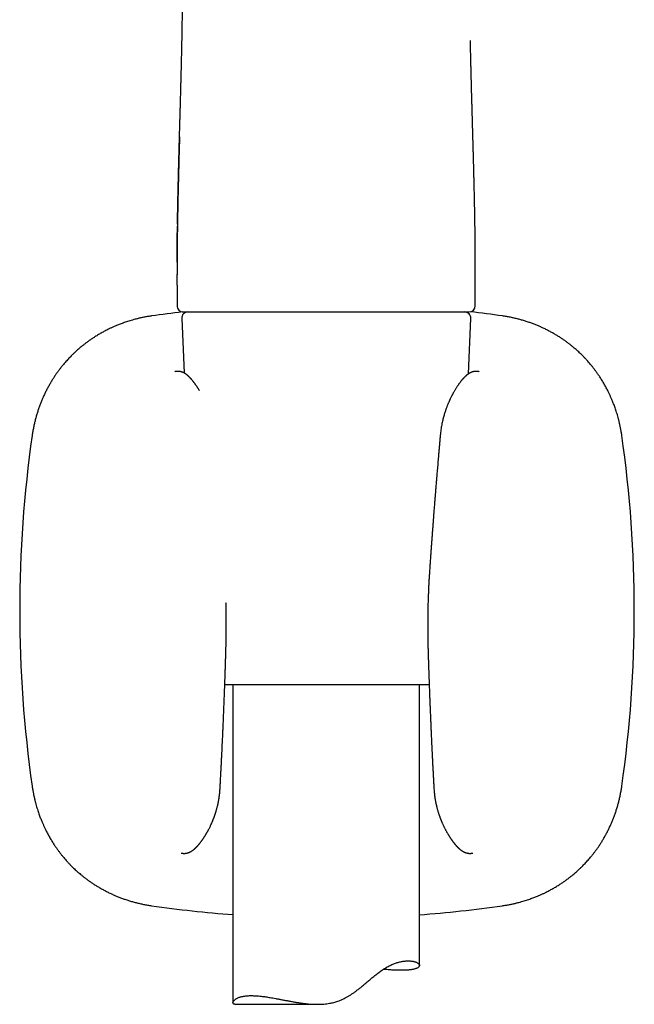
# Model space of a CAD drawing. Header units: millimetres. Extents: x 8 to 651, y 12 to 732.
# Tile 33 of 39: x 373 to 422, y 494 to 573. Entities that reach past the tile are written whole.
import ezdxf

# ---------------------------------------------------------------- set-up
doc = ezdxf.new("R2010")
doc.units = ezdxf.units.MM

msp = doc.modelspace()

# ---------------------------------------------------------------- linework, layer by layer
at = {"color": 7, "linetype": 'Continuous', "lineweight": 30}
for p, q in [((408.81, 571.516), (408.808, 571.614)), ((385.214, 552.802), (385.214, 552.781)), ((385.214, 552.781), (385.214, 552.802)), ((409.201, 550.281), (409.201, 551.97)), ((385.214, 551.939), (385.214, 550.281)), ((385.714, 549.781), (385.736, 549.781)), ((385.736, 549.781), (408.679, 549.781)), ((408.679, 549.781), (408.701, 549.781)), ((385.58, 549.26), (385.77, 544.877)), ((408.641, 544.798), (408.835, 549.26)), ((405.493, 519.781), (389.049, 519.781)), ((389.707, 519.781), (389.707, 494.226)), ((404.707, 497.222), (404.707, 519.781)), ((388.668, 511.434), (388.668, 511.434)), ((405.875, 511.434), (405.875, 511.434)), ((389.862, 494.099), (396.512, 494.099))]:
    msp.add_line(p, q, dxfattribs=at)
for centre, radius, start, end in [((397.271, 450.809), 99.657, 96.69949, 98.1399), ((385.714, 550.281), 0.5, 179.99943, 270), ((386.08, 549.281), 0.5, 90, 182.48126), ((408.335, 549.281), 0.5, 357.51874, 90), ((408.701, 550.281), 0.5, 270, 360), ((397.271, 450.809), 99.657, 81.8601, 83.34623), ((472.207, 525.745), 99.657, 171.8601, 188.1399), ((322.335, 525.745), 99.657, 351.8601, 8.1399), ((397.271, 600.681), 99.657, 261.8601, 265.64723), ((397.271, 600.681), 99.657, 274.2793, 278.1399)]:
    msp.add_arc(centre, radius, start, end, dxfattribs=at)
for points, knots in [([(385.241, 556.85), (385.241, 556.858), (385.242, 556.914), (385.243, 557.02), (385.245, 557.152), (385.247, 557.272), (385.249, 557.35), (385.25, 557.404), (385.25, 557.432), (385.251, 557.461), (385.251, 557.491), (385.252, 557.518), (385.253, 557.602), (385.256, 557.765), (385.261, 558.007), (385.266, 558.266), (385.271, 558.511), (385.276, 558.742), (385.28, 558.958), (385.285, 559.166), (385.29, 559.369), (385.294, 559.572), (385.298, 559.753), (385.302, 559.909), (385.305, 560.041), (385.308, 560.174), (385.312, 560.309), (385.315, 560.445), (385.318, 560.575), (385.322, 560.714), (385.325, 560.869), (385.33, 561.049), (385.335, 561.24), (385.339, 561.407), (385.343, 561.546), (385.346, 561.655), (385.349, 561.766), (385.352, 561.881), (385.355, 561.998), (385.358, 562.118), (385.361, 562.234), (385.365, 562.364), (385.368, 562.505), (385.373, 562.658), (385.377, 562.802), (385.38, 562.939), (385.384, 563.067), (385.387, 563.187), (385.39, 563.298), (385.393, 563.4), (385.395, 563.476), (385.397, 563.53), (385.398, 563.574), (385.399, 563.627), (385.401, 563.689), (385.403, 563.751), (385.407, 563.889), (385.416, 564.229), (385.426, 564.573), (385.434, 564.845), (385.436, 564.92), (385.438, 564.995), (385.44, 565.07), (385.442, 565.145), (385.444, 565.22), (385.449, 565.398), (385.457, 565.677), (385.468, 566.051), (385.478, 566.416), (385.488, 566.77), (385.497, 567.126), (385.507, 567.482), (385.514, 567.745), (385.519, 567.909), (385.52, 567.977), (385.522, 568.042), (385.524, 568.1), (385.525, 568.154), (385.526, 568.208), (385.528, 568.266), (385.53, 568.344), (385.533, 568.446), (385.536, 568.573), (385.54, 568.713), (385.543, 568.865), (385.548, 569.029), (385.552, 569.184), (385.555, 569.328), (385.558, 569.46), (385.562, 569.594), (385.565, 569.726), (385.568, 569.855), (385.571, 569.979), (385.574, 570.128), (385.578, 570.301), (385.583, 570.493), (385.587, 570.676), (385.59, 570.842), (385.594, 570.991), (385.596, 571.121), (385.598, 571.208), (385.599, 571.255), (385.599, 571.269), (385.6, 571.283), (385.6, 571.297), (385.6, 571.311), (385.601, 571.339), (385.602, 571.387), (385.603, 571.459), (385.605, 571.543), (385.607, 571.64), (385.609, 571.749), (385.611, 571.869), (385.614, 572.001), (385.617, 572.145), (385.619, 572.286), (385.621, 572.424), (385.624, 572.555), (385.625, 572.659), (385.627, 572.733), (385.627, 572.776), (385.628, 572.819), (385.629, 572.863), (385.629, 572.908), (385.63, 572.953), (385.631, 572.995), (385.632, 573.099), (385.635, 573.261), (385.638, 573.473), (385.64, 573.67), (385.643, 573.851), (385.645, 574.023), (385.647, 574.186), (385.648, 574.325), (385.649, 574.44), (385.65, 574.532), (385.651, 574.621), (385.652, 574.711), (385.653, 574.809), (385.653, 574.911), (385.654, 575.017), (385.655, 575.126), (385.656, 575.242), (385.657, 575.365), (385.657, 575.489), (385.658, 575.599), (385.658, 575.666), (385.658, 575.693)], [0, 0, 0, 0, 0.001349, 0.008665, 0.016634, 0.021867, 0.027348, 0.028824, 0.030318, 0.031828, 0.033355, 0.0349, 0.03608, 0.046498, 0.060339, 0.073893, 0.087161, 0.098766, 0.110145, 0.121029, 0.131448, 0.142142, 0.15311, 0.159946, 0.166885, 0.173927, 0.181072, 0.188321, 0.195507, 0.201604, 0.210527, 0.220075, 0.23025, 0.241051, 0.246687, 0.252479, 0.258429, 0.264536, 0.270799, 0.27722, 0.283683, 0.289433, 0.298089, 0.306282, 0.314011, 0.321276, 0.328197, 0.334635, 0.340593, 0.346068, 0.351061, 0.352771, 0.354803, 0.358117, 0.361432, 0.36475, 0.368069, 0.383744, 0.419527, 0.423558, 0.427591, 0.431627, 0.435665, 0.439706, 0.44375, 0.447797, 0.468514, 0.488692, 0.508329, 0.527424, 0.545974, 0.56575, 0.584865, 0.588542, 0.592194, 0.59582, 0.598951, 0.601607, 0.60449, 0.607599, 0.610934, 0.617113, 0.623943, 0.631425, 0.639559, 0.648343, 0.657778, 0.664498, 0.671513, 0.678823, 0.685977, 0.692781, 0.699403, 0.705841, 0.716667, 0.726932, 0.736636, 0.745781, 0.753365, 0.760516, 0.766452, 0.767204, 0.767951, 0.768691, 0.769427, 0.770156, 0.77088, 0.774013, 0.777809, 0.782269, 0.787392, 0.793178, 0.799506, 0.806473, 0.814078, 0.822323, 0.828895, 0.835823, 0.843108, 0.845322, 0.847567, 0.849843, 0.85215, 0.854488, 0.856857, 0.859257, 0.861206, 0.873233, 0.884699, 0.894636, 0.90411, 0.913121, 0.921669, 0.929755, 0.934799, 0.939645, 0.944169, 0.948723, 0.953817, 0.959453, 0.964703, 0.97035, 0.976394, 0.982836, 0.989554, 0.995777, 1, 1, 1, 1]), ([(409.175, 556.824), (409.175, 556.828), (409.174, 556.888), (409.172, 557.01), (409.17, 557.143), (409.168, 557.233), (409.167, 557.277), (409.167, 557.32), (409.166, 557.365), (409.165, 557.41), (409.164, 557.456), (409.163, 557.5), (409.162, 557.602), (409.158, 557.78), (409.154, 558.034), (409.148, 558.3), (409.143, 558.534), (409.139, 558.738), (409.135, 558.914), (409.132, 559.086), (409.128, 559.257), (409.124, 559.43), (409.12, 559.606), (409.115, 559.834), (409.108, 560.115), (409.1, 560.451), (409.091, 560.796), (409.082, 561.151), (409.074, 561.466), (409.067, 561.741), (409.062, 561.91), (409.059, 562.018), (409.058, 562.065), (409.057, 562.111), (409.056, 562.157), (409.055, 562.201), (409.054, 562.238), (409.053, 562.271), (409.051, 562.341), (409.048, 562.453), (409.043, 562.61), (409.038, 562.794), (409.033, 563.008), (409.026, 563.254), (409.019, 563.512), (409.011, 563.783), (409.003, 564.064), (408.995, 564.356), (408.987, 564.658), (408.978, 564.973), (408.971, 565.193), (408.968, 565.315), (408.967, 565.334), (408.967, 565.354), (408.966, 565.374), (408.966, 565.394), (408.965, 565.414), (408.964, 565.465), (408.961, 565.579), (408.956, 565.75), (408.95, 565.951), (408.945, 566.145), (408.939, 566.338), (408.934, 566.528), (408.929, 566.72), (408.918, 567.1), (408.907, 567.527), (408.896, 567.906), (408.893, 568.044), (408.892, 568.075), (408.891, 568.094), (408.891, 568.105), (408.891, 568.118), (408.89, 568.141), (408.889, 568.177), (408.888, 568.228), (408.886, 568.289), (408.884, 568.36), (408.882, 568.442), (408.88, 568.535), (408.877, 568.637), (408.874, 568.75), (408.871, 568.874), (408.868, 569.008), (408.864, 569.152), (408.86, 569.307), (408.856, 569.472), (408.853, 569.596), (408.851, 569.674), (408.851, 569.703), (408.85, 569.732), (408.849, 569.761), (408.848, 569.789), (408.848, 569.818), (408.846, 569.887), (408.844, 569.992), (408.84, 570.129), (408.837, 570.289), (408.833, 570.474), (408.828, 570.674), (408.824, 570.856), (408.821, 571.021), (408.817, 571.176), (408.815, 571.276), (408.814, 571.324), (408.814, 571.324), (408.814, 571.324), (408.814, 571.325), (408.814, 571.325), (408.814, 571.326), (408.814, 571.327), (408.814, 571.329), (408.814, 571.334), (408.814, 571.343), (408.813, 571.36), (408.813, 571.385), (408.812, 571.42), (408.811, 571.464), (408.811, 571.499), (408.81, 571.517)], [0, 0, 0, 0, 0.00064, 0.012057, 0.024363, 0.02719, 0.03006, 0.032972, 0.035928, 0.038927, 0.041968, 0.045053, 0.047865, 0.062178, 0.08078, 0.098508, 0.115367, 0.127682, 0.139489, 0.150789, 0.162184, 0.173831, 0.185688, 0.197757, 0.219786, 0.242491, 0.265873, 0.289935, 0.314678, 0.330259, 0.3461, 0.349242, 0.352394, 0.355556, 0.358728, 0.361911, 0.364413, 0.366483, 0.368574, 0.37881, 0.389512, 0.40068, 0.41666, 0.433505, 0.451218, 0.469796, 0.489242, 0.509183, 0.529961, 0.551574, 0.574024, 0.575371, 0.576724, 0.578084, 0.57945, 0.580823, 0.582203, 0.583589, 0.591334, 0.605664, 0.619001, 0.63285, 0.645648, 0.658854, 0.672171, 0.685233, 0.737389, 0.760292, 0.76329, 0.765927, 0.766513, 0.767265, 0.768182, 0.769265, 0.772036, 0.775517, 0.779709, 0.784613, 0.790227, 0.796552, 0.803588, 0.811335, 0.819793, 0.828961, 0.838841, 0.849432, 0.860734, 0.872747, 0.874738, 0.876719, 0.878689, 0.880647, 0.882595, 0.884531, 0.886457, 0.89685, 0.905847, 0.914579, 0.92951, 0.943593, 0.95545, 0.966632, 0.977137, 0.986967, 0.986971, 0.986975, 0.986981, 0.986993, 0.987014, 0.987051, 0.987121, 0.987252, 0.98751, 0.988042, 0.989223, 0.990925, 0.99301, 0.996385, 1, 1, 1, 1]), ([(385.406, 563.859), (385.402, 563.702), (385.39, 563.305), (385.373, 562.667), (385.354, 561.945), (385.335, 561.22), (385.317, 560.495), (385.3, 559.782), (385.284, 559.081), (385.269, 558.393), (385.255, 557.704), (385.243, 557.013), (385.233, 556.321), (385.224, 555.627), (385.219, 554.932), (385.216, 554.323), (385.215, 553.945), (385.215, 553.799)], [0, 0, 0, 0, 0.047646, 0.120264, 0.192834, 0.265358, 0.337841, 0.410287, 0.47857, 0.54684, 0.615112, 0.683401, 0.751725, 0.820098, 0.888529, 0.957029, 1, 1, 1, 1]), ([(385.241, 556.85), (385.241, 556.849), (385.24, 556.834), (385.24, 556.799), (385.239, 556.743), (385.238, 556.676), (385.237, 556.599), (385.235, 556.511), (385.234, 556.412), (385.233, 556.302), (385.231, 556.181), (385.229, 556.05), (385.228, 555.907), (385.226, 555.754), (385.225, 555.589), (385.223, 555.415), (385.221, 555.231), (385.22, 555.037), (385.219, 554.833), (385.218, 554.616), (385.217, 554.388), (385.216, 554.147), (385.215, 553.895), (385.215, 553.632), (385.215, 553.358), (385.215, 553.073), (385.215, 552.88), (385.215, 552.781)], [0, 0, 0, 0, 0.000447, 0.011623, 0.025444, 0.041909, 0.061019, 0.082774, 0.107175, 0.134222, 0.163917, 0.196379, 0.23151, 0.269312, 0.309785, 0.352932, 0.397911, 0.445471, 0.495611, 0.548332, 0.60479, 0.663934, 0.725768, 0.790293, 0.857508, 0.927412, 1, 1, 1, 1]), ([(409.2, 552.781), (409.2, 552.883), (409.2, 553.082), (409.2, 553.374), (409.2, 553.655), (409.199, 553.924), (409.199, 554.181), (409.198, 554.426), (409.197, 554.66), (409.196, 554.885), (409.194, 555.101), (409.193, 555.308), (409.191, 555.501), (409.189, 555.682), (409.188, 555.85), (409.186, 556.006), (409.184, 556.15), (409.182, 556.282), (409.181, 556.4), (409.179, 556.505), (409.178, 556.596), (409.177, 556.674), (409.176, 556.735), (409.175, 556.78), (409.175, 556.808), (409.175, 556.821), (409.175, 556.824)], [0, 0, 0, 0, 0.075148, 0.147392, 0.216728, 0.283153, 0.346668, 0.407275, 0.464976, 0.51977, 0.574056, 0.625152, 0.67306, 0.71778, 0.759314, 0.797664, 0.833713, 0.866413, 0.895764, 0.921767, 0.944424, 0.963736, 0.979702, 0.989717, 0.997749, 1, 1, 1, 1]), ([(385.215, 553.799), (385.215, 553.822), (385.215, 553.867), (385.215, 553.935), (385.215, 554.002), (385.215, 554.066), (385.215, 554.126), (385.215, 554.18), (385.216, 554.23), (385.216, 554.278), (385.216, 554.325), (385.216, 554.374), (385.216, 554.427), (385.217, 554.484), (385.217, 554.587), (385.218, 554.737), (385.219, 554.929), (385.22, 555.119), (385.222, 555.307), (385.224, 555.525), (385.225, 555.696), (385.227, 555.815), (385.227, 555.859), (385.228, 555.904), (385.228, 555.943), (385.23, 556.07), (385.231, 556.195), (385.233, 556.325), (385.233, 556.365), (385.234, 556.406), (385.235, 556.446), (385.235, 556.487), (385.236, 556.549), (385.237, 556.613), (385.238, 556.663), (385.238, 556.679)], [0, 0, 0, 0, 0.023364, 0.0474612, 0.0706765, 0.0930104, 0.114463, 0.1325115, 0.1498857, 0.1665859, 0.1826123, 0.1982745, 0.2178172, 0.2377482, 0.2580671, 0.3244514, 0.3946622, 0.4572317, 0.522549, 0.5906106, 0.6846488, 0.69986, 0.7151889, 0.7306356, 0.7461999, 0.7558574, 0.8629908, 0.8770002, 0.891005, 0.9050052, 0.9190007, 0.9329917, 0.9477624, 0.9835792, 1, 1, 1, 1]), ([(385.214, 551.939), (385.214, 552.054), (385.214, 552.335), (385.214, 552.615), (385.214, 552.781)], [0, 0, 0, 0, 0.4087934, 1, 1, 1, 1]), ([(409.201, 551.97), (409.201, 552.04), (409.201, 552.31), (409.201, 552.58), (409.201, 552.781)], [0, 0, 0, 0, 0.256206, 1, 1, 1, 1]), ([(383.161, 549.463), (383.065, 549.448), (382.876, 549.42), (382.601, 549.37), (382.338, 549.316), (382.087, 549.259), (381.848, 549.198), (381.625, 549.138), (381.418, 549.077), (381.225, 549.016), (381.043, 548.956), (380.872, 548.896), (380.71, 548.836), (380.559, 548.778), (380.418, 548.722), (380.287, 548.667), (380.165, 548.615), (380.016, 548.55), (379.838, 548.468), (379.598, 548.351), (379.33, 548.213), (379.035, 548.049), (378.746, 547.877), (378.485, 547.711), (378.252, 547.555), (378.049, 547.411), (377.857, 547.268), (377.676, 547.129), (377.508, 546.993), (377.351, 546.861), (377.226, 546.752), (377.128, 546.665), (377.053, 546.596), (376.971, 546.52), (376.885, 546.438), (376.789, 546.345), (376.684, 546.24), (376.57, 546.123), (376.451, 545.997), (376.327, 545.861), (376.199, 545.716), (376.066, 545.56), (375.93, 545.393), (375.791, 545.215), (375.648, 545.024), (375.502, 544.821), (375.355, 544.605), (375.207, 544.378), (375.06, 544.139), (374.916, 543.888), (374.773, 543.627), (374.633, 543.353), (374.503, 543.081), (374.384, 542.813), (374.274, 542.549), (374.168, 542.276), (374.067, 541.994), (373.971, 541.702), (373.883, 541.406), (373.802, 541.108), (373.729, 540.806), (373.662, 540.497), (373.603, 540.179), (373.57, 539.964), (373.554, 539.856)], [0, 0, 0, 0, 0.019942, 0.039117, 0.057528, 0.075173, 0.092055, 0.108172, 0.122668, 0.136486, 0.149624, 0.162083, 0.173863, 0.184964, 0.195385, 0.205127, 0.214189, 0.222575, 0.238521, 0.254465, 0.277523, 0.30058, 0.323638, 0.34665, 0.364246, 0.381269, 0.397717, 0.413592, 0.428146, 0.442181, 0.455696, 0.462154, 0.469185, 0.476794, 0.484983, 0.493752, 0.504226, 0.515412, 0.527306, 0.539907, 0.553214, 0.567226, 0.581943, 0.597363, 0.613786, 0.630937, 0.648815, 0.667421, 0.686754, 0.706449, 0.726845, 0.747941, 0.769738, 0.788782, 0.80833, 0.828381, 0.848937, 0.869996, 0.891559, 0.912352, 0.933592, 0.95528, 0.977416, 1, 1, 1, 1]), ([(420.989, 539.856), (420.974, 539.952), (420.946, 540.14), (420.896, 540.415), (420.842, 540.678), (420.785, 540.929), (420.725, 541.168), (420.664, 541.39), (420.603, 541.598), (420.542, 541.79), (420.482, 541.972), (420.422, 542.144), (420.362, 542.305), (420.304, 542.457), (420.248, 542.598), (420.193, 542.729), (420.141, 542.851), (420.075, 542.999), (419.993, 543.178), (419.877, 543.418), (419.738, 543.686), (419.575, 543.981), (419.403, 544.27), (419.237, 544.532), (419.08, 544.764), (418.936, 544.967), (418.793, 545.16), (418.654, 545.341), (418.518, 545.509), (418.386, 545.666), (418.277, 545.791), (418.19, 545.889), (418.121, 545.965), (418.045, 546.046), (417.963, 546.133), (417.87, 546.228), (417.765, 546.333), (417.648, 546.447), (417.522, 546.566), (417.386, 546.69), (417.241, 546.818), (417.085, 546.951), (416.919, 547.086), (416.741, 547.226), (416.55, 547.369), (416.347, 547.515), (416.132, 547.662), (415.904, 547.81), (415.665, 547.956), (415.415, 548.101), (415.154, 548.243), (414.88, 548.383), (414.608, 548.513), (414.34, 548.633), (414.076, 548.742), (413.804, 548.848), (413.521, 548.949), (413.229, 549.045), (412.934, 549.134), (412.635, 549.214), (412.333, 549.288), (412.024, 549.354), (411.706, 549.414), (411.49, 549.446), (411.382, 549.463)], [0, 0, 0, 0, 0.019923, 0.039085, 0.057485, 0.075124, 0.092002, 0.108118, 0.122614, 0.136433, 0.149574, 0.162036, 0.17382, 0.184925, 0.19535, 0.205095, 0.214161, 0.22255, 0.238502, 0.254454, 0.277522, 0.300589, 0.323657, 0.346679, 0.364283, 0.381315, 0.397772, 0.413656, 0.428218, 0.442261, 0.455784, 0.46224, 0.469267, 0.476873, 0.485059, 0.493826, 0.504296, 0.515478, 0.527368, 0.539965, 0.553266, 0.567273, 0.581982, 0.597395, 0.613809, 0.63095, 0.648818, 0.667413, 0.686734, 0.706417, 0.726801, 0.747886, 0.769673, 0.788708, 0.80825, 0.828297, 0.84885, 0.869909, 0.891476, 0.912275, 0.933526, 0.95523, 0.977388, 1, 1, 1, 1]), ([(387.004, 543.463), (386.998, 543.473), (386.979, 543.504), (386.947, 543.557), (386.907, 543.623), (386.865, 543.689), (386.827, 543.748), (386.789, 543.807), (386.749, 543.866), (386.709, 543.925), (386.671, 543.979), (386.636, 544.027), (386.603, 544.072), (386.571, 544.115), (386.539, 544.156), (386.507, 544.198), (386.47, 544.245), (386.429, 544.295), (386.395, 544.335), (386.371, 544.362), (386.358, 544.377), (386.345, 544.392), (386.331, 544.408), (386.316, 544.425), (386.3, 544.443), (386.283, 544.461), (386.266, 544.479), (386.252, 544.494), (386.239, 544.507), (386.227, 544.519), (386.214, 544.532), (386.197, 544.549), (386.178, 544.568), (386.159, 544.586), (386.142, 544.602), (386.129, 544.615), (386.115, 544.627), (386.1, 544.641), (386.083, 544.656), (386.066, 544.671), (386.051, 544.684), (386.035, 544.697), (386.017, 544.711), (385.995, 544.729), (385.969, 544.749), (385.941, 544.77), (385.91, 544.791), (385.882, 544.811), (385.856, 544.827), (385.837, 544.839), (385.823, 544.847), (385.811, 544.854), (385.8, 544.861), (385.786, 544.868), (385.769, 544.877), (385.748, 544.888), (385.726, 544.899), (385.706, 544.908), (385.69, 544.915), (385.676, 544.921), (385.661, 544.927), (385.645, 544.934), (385.627, 544.94), (385.601, 544.949), (385.569, 544.96), (385.532, 544.97), (385.501, 544.978), (385.474, 544.983), (385.454, 544.987), (385.434, 544.991), (385.414, 544.994), (385.39, 544.997), (385.364, 544.999), (385.339, 545.001), (385.318, 545.002), (385.302, 545.003), (385.288, 545.003), (385.273, 545.003), (385.256, 545.003), (385.237, 545.003), (385.216, 545.002), (385.197, 545.001), (385.181, 544.999), (385.166, 544.998), (385.152, 544.996), (385.14, 544.995), (385.125, 544.993), (385.111, 544.991), (385.093, 544.988), (385.074, 544.985), (385.053, 544.981), (385.039, 544.978), (385.032, 544.977)], [0, 0, 0, 0, 0.0104647, 0.032367, 0.0567498, 0.0818425, 0.1055273, 0.1235411, 0.1485566, 0.1746943, 0.1940577, 0.2143235, 0.2344057, 0.2517675, 0.2695231, 0.2888866, 0.307504, 0.3340921, 0.3590121, 0.3666955, 0.3742015, 0.3815302, 0.3891282, 0.3984815, 0.4072578, 0.4172155, 0.4273496, 0.4356886, 0.4421834, 0.448352, 0.4557645, 0.4643882, 0.477266, 0.4878932, 0.4969997, 0.5051721, 0.5113215, 0.5193998, 0.5293998, 0.5395196, 0.547701, 0.5540749, 0.5643571, 0.5760595, 0.5889666, 0.6044946, 0.6196629, 0.6336944, 0.6456842, 0.6556097, 0.6608967, 0.6660922, 0.6711967, 0.676625, 0.6838086, 0.6928641, 0.7029656, 0.7112819, 0.7175814, 0.722453, 0.7279284, 0.73418, 0.7411758, 0.748538, 0.7625051, 0.7754643, 0.7878632, 0.7954488, 0.8025337, 0.8090854, 0.815618, 0.8236582, 0.8333085, 0.8431869, 0.8503726, 0.8557347, 0.8604133, 0.866267, 0.873329, 0.8805768, 0.8911544, 0.8994932, 0.9067077, 0.9156, 0.9207299, 0.9263177, 0.9328944, 0.9416846, 0.9527689, 0.9661703, 0.9819078, 1, 1, 1, 1]), ([(409.511, 544.977), (409.503, 544.978), (409.489, 544.981), (409.468, 544.985), (409.449, 544.988), (409.432, 544.991), (409.417, 544.993), (409.404, 544.995), (409.391, 544.996), (409.381, 544.997), (409.371, 544.998), (409.363, 544.999), (409.353, 545), (409.341, 545.001), (409.324, 545.002), (409.305, 545.003), (409.287, 545.003), (409.271, 545.003), (409.256, 545.003), (409.243, 545.003), (409.228, 545.003), (409.21, 545.002), (409.188, 545), (409.163, 544.998), (409.138, 544.995), (409.114, 544.992), (409.093, 544.988), (409.07, 544.984), (409.043, 544.978), (409.011, 544.97), (408.975, 544.96), (408.939, 544.949), (408.905, 544.937), (408.879, 544.926), (408.861, 544.919), (408.846, 544.912), (408.829, 544.904), (408.807, 544.894), (408.785, 544.883), (408.766, 544.873), (408.747, 544.863), (408.729, 544.853), (408.708, 544.84), (408.686, 544.827), (408.661, 544.811), (408.632, 544.791), (408.602, 544.77), (408.574, 544.75), (408.55, 544.731), (408.53, 544.716), (408.513, 544.701), (408.496, 544.688), (408.48, 544.674), (408.462, 544.658), (408.443, 544.642), (408.427, 544.627), (408.413, 544.614), (408.399, 544.602), (408.386, 544.589), (408.37, 544.574), (408.352, 544.556), (408.331, 544.535), (408.31, 544.514), (408.285, 544.488), (408.259, 544.46), (408.231, 544.431), (408.208, 544.404), (408.188, 544.382), (408.169, 544.361), (408.143, 544.331), (408.11, 544.29), (408.067, 544.238), (408.023, 544.182), (407.978, 544.124), (407.932, 544.063), (407.886, 543.999), (407.831, 543.921), (407.777, 543.842), (407.718, 543.753), (407.662, 543.665), (407.603, 543.571), (407.546, 543.476), (407.49, 543.38), (407.44, 543.291), (407.398, 543.215), (407.367, 543.158), (407.34, 543.106), (407.313, 543.055), (407.278, 542.985), (407.234, 542.897), (407.191, 542.81), (407.159, 542.742), (407.137, 542.693), (407.113, 542.641), (407.088, 542.584), (407.059, 542.518), (407.027, 542.444), (406.993, 542.362), (406.957, 542.272), (406.918, 542.173), (406.877, 542.065), (406.835, 541.949), (406.793, 541.825), (406.75, 541.695), (406.707, 541.554), (406.664, 541.405), (406.622, 541.245), (406.58, 541.076), (406.54, 540.896), (406.502, 540.707), (406.467, 540.509), (406.435, 540.3), (406.406, 540.083), (406.392, 539.934), (406.385, 539.859)], [0, 0, 0, 0, 0.009226, 0.017251, 0.024085, 0.029737, 0.034063, 0.037335, 0.040093, 0.042636, 0.044964, 0.047078, 0.048979, 0.052169, 0.056092, 0.060899, 0.064418, 0.067894, 0.07081, 0.073168, 0.075598, 0.078874, 0.082997, 0.087566, 0.092482, 0.096406, 0.100006, 0.103935, 0.108177, 0.114322, 0.120718, 0.127639, 0.134263, 0.13993, 0.14256, 0.145206, 0.148839, 0.153502, 0.158625, 0.162852, 0.166124, 0.170785, 0.175565, 0.180631, 0.186749, 0.193916, 0.201666, 0.209602, 0.215335, 0.220618, 0.225374, 0.229682, 0.233892, 0.239232, 0.244778, 0.249213, 0.253067, 0.256647, 0.26057, 0.264988, 0.270224, 0.276147, 0.282824, 0.288711, 0.297339, 0.305952, 0.312642, 0.317963, 0.323387, 0.328986, 0.340598, 0.352989, 0.366457, 0.379744, 0.392282, 0.406895, 0.420854, 0.440572, 0.455196, 0.472876, 0.491252, 0.507444, 0.524244, 0.542434, 0.553186, 0.562623, 0.570658, 0.578805, 0.587346, 0.604348, 0.620606, 0.628176, 0.635573, 0.642975, 0.65149, 0.661303, 0.672405, 0.684044, 0.696812, 0.710701, 0.725701, 0.741803, 0.75806, 0.77529, 0.79348, 0.812626, 0.832728, 0.853783, 0.875792, 0.898751, 0.922658, 0.947508, 0.973293, 1, 1, 1, 1]), ([(406.382, 539.859), (406.372, 539.747), (406.353, 539.528), (406.325, 539.204), (406.297, 538.891), (406.271, 538.589), (406.246, 538.298), (406.222, 538.018), (406.198, 537.74), (406.175, 537.465), (406.152, 537.194), (406.13, 536.936), (406.109, 536.691), (406.09, 536.46), (406.072, 536.241), (406.055, 536.036), (406.039, 535.843), (406.025, 535.664), (406.012, 535.508), (406.001, 535.375), (405.992, 535.261), (405.983, 535.149), (405.973, 535.033), (405.963, 534.903), (405.951, 534.757), (405.938, 534.594), (405.924, 534.42), (405.91, 534.235), (405.894, 534.039), (405.878, 533.832), (405.86, 533.607), (405.841, 533.362), (405.821, 533.097), (405.8, 532.818), (405.777, 532.527), (405.754, 532.222), (405.731, 531.904), (405.706, 531.572), (405.681, 531.228), (405.655, 530.87), (405.629, 530.501), (405.602, 530.122), (405.574, 529.732), (405.546, 529.329), (405.528, 529.056), (405.518, 528.918)], [0, 0, 0, 0, 0.0306116, 0.0602314, 0.0888595, 0.1164961, 0.1431414, 0.1687955, 0.1934585, 0.2194431, 0.2442286, 0.267815, 0.2902022, 0.3113904, 0.3313795, 0.3501694, 0.3677602, 0.3841518, 0.3993441, 0.4104395, 0.4207946, 0.4306641, 0.4411499, 0.4523789, 0.4662986, 0.4812134, 0.4971233, 0.5140284, 0.5319287, 0.5508243, 0.5707154, 0.5937454, 0.61798, 0.6434194, 0.6700638, 0.6979132, 0.7269679, 0.7572278, 0.7886932, 0.8213642, 0.8552408, 0.889686, 0.9252943, 0.9620657, 1, 1, 1, 1]), ([(405.518, 528.918), (405.512, 528.82), (405.499, 528.619), (405.48, 528.313), (405.462, 527.994), (405.445, 527.664), (405.43, 527.323), (405.416, 526.973), (405.403, 526.613), (405.392, 526.241), (405.383, 525.855), (405.377, 525.454), (405.372, 525.038), (405.37, 524.61), (405.372, 524.17), (405.376, 523.718), (405.384, 523.254), (405.392, 522.94), (405.396, 522.781)], [0, 0, 0, 0, 0.048043, 0.098044, 0.150005, 0.203926, 0.259807, 0.3166, 0.375286, 0.435866, 0.498343, 0.564052, 0.631741, 0.701412, 0.77307, 0.846717, 0.922359, 1, 1, 1, 1]), ([(389.146, 522.781), (389.15, 522.94), (389.159, 523.253), (389.166, 523.716), (389.171, 524.167), (389.172, 524.607), (389.17, 525.031), (389.166, 525.441), (389.159, 525.837), (389.152, 526.15), (389.147, 526.332), (389.145, 526.385)], [0, 0, 0, 0, 0.131995, 0.260599, 0.38582, 0.507665, 0.626142, 0.739228, 0.849076, 0.955688, 1, 1, 1, 1]), ([(388.669, 511.434), (388.676, 511.556), (388.689, 511.796), (388.708, 512.149), (388.726, 512.492), (388.743, 512.824), (388.76, 513.144), (388.775, 513.453), (388.79, 513.751), (388.805, 514.042), (388.819, 514.326), (388.832, 514.602), (388.845, 514.867), (388.857, 515.118), (388.868, 515.358), (388.878, 515.575), (388.887, 515.771), (388.895, 515.947), (388.902, 516.114), (388.909, 516.272), (388.916, 516.422), (388.922, 516.566), (388.932, 516.793), (388.946, 517.107), (388.963, 517.522), (388.981, 517.955), (388.999, 518.408), (389.013, 518.787), (389.025, 519.088), (389.033, 519.312), (389.042, 519.543), (389.05, 519.783), (389.059, 520.034), (389.068, 520.297), (389.078, 520.571), (389.087, 520.857), (389.097, 521.154), (389.107, 521.461), (389.117, 521.777), (389.127, 522.102), (389.137, 522.438), (389.143, 522.666), (389.146, 522.781)], [0, 0, 0, 0, 0.032203, 0.063419, 0.093647, 0.12289, 0.151146, 0.178415, 0.204699, 0.229996, 0.255441, 0.279803, 0.303083, 0.325281, 0.346397, 0.36643, 0.382741, 0.398256, 0.412977, 0.426902, 0.440032, 0.452539, 0.465071, 0.49998, 0.535543, 0.574683, 0.614587, 0.655254, 0.674691, 0.694297, 0.71444, 0.735585, 0.757734, 0.780887, 0.805044, 0.830205, 0.85637, 0.88354, 0.911202, 0.939832, 0.969432, 1, 1, 1, 1]), ([(405.396, 522.781), (405.399, 522.657), (405.406, 522.411), (405.417, 522.05), (405.428, 521.701), (405.438, 521.365), (405.449, 521.042), (405.459, 520.737), (405.469, 520.45), (405.478, 520.181), (405.487, 519.923), (405.496, 519.677), (405.506, 519.405), (405.517, 519.106), (405.529, 518.778), (405.542, 518.455), (405.554, 518.135), (405.567, 517.82), (405.581, 517.49), (405.595, 517.144), (405.608, 516.855), (405.617, 516.642), (405.623, 516.502), (405.629, 516.359), (405.636, 516.198), (405.644, 516.018), (405.653, 515.816), (405.663, 515.602), (405.674, 515.376), (405.685, 515.137), (405.697, 514.887), (405.709, 514.624), (405.722, 514.348), (405.737, 514.061), (405.751, 513.761), (405.767, 513.449), (405.783, 513.131), (405.8, 512.808), (405.817, 512.48), (405.835, 512.141), (405.854, 511.791), (405.867, 511.554), (405.873, 511.434)], [0, 0, 0, 0, 0.0329687, 0.0648075, 0.0955165, 0.1250957, 0.1535452, 0.1808651, 0.2055892, 0.2293093, 0.2520254, 0.2737376, 0.2944459, 0.3238086, 0.3526901, 0.3811956, 0.4093252, 0.4370788, 0.4644567, 0.496744, 0.5284927, 0.5408181, 0.5530604, 0.5655045, 0.5786986, 0.5954015, 0.6131867, 0.6320539, 0.6520033, 0.6730349, 0.6951485, 0.7183443, 0.7426222, 0.7679822, 0.7944245, 0.821949, 0.8505558, 0.8785195, 0.9074455, 0.9373342, 0.9681856, 1, 1, 1, 1]), ([(373.554, 511.635), (373.568, 511.539), (373.596, 511.35), (373.646, 511.075), (373.7, 510.812), (373.758, 510.561), (373.818, 510.322), (373.879, 510.099), (373.94, 509.892), (374, 509.699), (374.06, 509.517), (374.121, 509.346), (374.18, 509.184), (374.238, 509.033), (374.294, 508.892), (374.349, 508.76), (374.401, 508.639), (374.467, 508.49), (374.548, 508.312), (374.665, 508.072), (374.804, 507.804), (374.967, 507.509), (375.139, 507.22), (375.305, 506.959), (375.462, 506.726), (375.605, 506.523), (375.748, 506.331), (375.888, 506.15), (376.024, 505.982), (376.155, 505.825), (376.264, 505.7), (376.352, 505.602), (376.421, 505.527), (376.496, 505.445), (376.579, 505.359), (376.672, 505.263), (376.776, 505.158), (376.893, 505.044), (377.019, 504.925), (377.155, 504.801), (377.301, 504.673), (377.457, 504.54), (377.623, 504.404), (377.801, 504.265), (377.992, 504.122), (378.195, 503.976), (378.411, 503.829), (378.639, 503.681), (378.878, 503.534), (379.128, 503.39), (379.389, 503.247), (379.663, 503.107), (379.935, 502.977), (380.204, 502.858), (380.467, 502.748), (380.74, 502.642), (381.022, 502.541), (381.314, 502.445), (381.61, 502.357), (381.909, 502.276), (382.21, 502.203), (382.519, 502.136), (382.837, 502.077), (383.052, 502.044), (383.161, 502.028)], [0, 0, 0, 0, 0.019942, 0.039117, 0.057528, 0.075173, 0.092055, 0.108172, 0.122668, 0.136486, 0.149624, 0.162083, 0.173863, 0.184964, 0.195385, 0.205127, 0.214189, 0.222575, 0.238521, 0.254465, 0.277523, 0.30058, 0.323638, 0.34665, 0.364246, 0.381269, 0.397717, 0.413592, 0.428146, 0.442181, 0.455696, 0.462154, 0.469185, 0.476794, 0.484983, 0.493752, 0.504226, 0.515412, 0.527306, 0.539907, 0.553214, 0.567226, 0.581943, 0.597363, 0.613786, 0.630937, 0.648815, 0.667421, 0.686754, 0.706449, 0.726845, 0.747941, 0.769738, 0.788782, 0.80833, 0.828381, 0.848937, 0.869996, 0.891559, 0.912352, 0.933592, 0.95528, 0.977416, 1, 1, 1, 1]), ([(411.382, 502.028), (411.478, 502.042), (411.666, 502.07), (411.941, 502.12), (412.204, 502.174), (412.455, 502.232), (412.694, 502.292), (412.916, 502.353), (413.124, 502.414), (413.316, 502.474), (413.498, 502.535), (413.67, 502.595), (413.831, 502.654), (413.983, 502.712), (414.124, 502.769), (414.255, 502.823), (414.377, 502.875), (414.525, 502.941), (414.704, 503.023), (414.944, 503.14), (415.213, 503.278), (415.507, 503.442), (415.796, 503.613), (416.058, 503.78), (416.29, 503.936), (416.493, 504.08), (416.686, 504.223), (416.867, 504.362), (417.035, 504.498), (417.192, 504.63), (417.317, 504.739), (417.415, 504.826), (417.491, 504.896), (417.572, 504.971), (417.659, 505.053), (417.754, 505.146), (417.859, 505.251), (417.973, 505.368), (418.092, 505.494), (418.216, 505.63), (418.344, 505.775), (418.477, 505.931), (418.612, 506.097), (418.752, 506.276), (418.895, 506.466), (419.041, 506.669), (419.188, 506.885), (419.336, 507.112), (419.482, 507.351), (419.627, 507.601), (419.769, 507.862), (419.909, 508.137), (420.039, 508.408), (420.159, 508.677), (420.268, 508.94), (420.374, 509.213), (420.475, 509.495), (420.571, 509.787), (420.66, 510.083), (420.74, 510.381), (420.814, 510.683), (420.88, 510.993), (420.94, 511.31), (420.972, 511.526), (420.989, 511.635)], [0, 0, 0, 0, 0.019923, 0.039085, 0.057485, 0.075124, 0.092002, 0.108118, 0.122614, 0.136433, 0.149574, 0.162036, 0.17382, 0.184925, 0.19535, 0.205095, 0.214161, 0.22255, 0.238502, 0.254454, 0.277522, 0.300589, 0.323657, 0.346679, 0.364283, 0.381315, 0.397772, 0.413656, 0.428218, 0.442261, 0.455784, 0.46224, 0.469267, 0.476873, 0.485059, 0.493826, 0.504296, 0.515478, 0.527368, 0.539965, 0.553266, 0.567273, 0.581982, 0.597395, 0.613809, 0.63095, 0.648818, 0.667413, 0.686734, 0.706417, 0.726801, 0.747886, 0.769673, 0.788708, 0.80825, 0.828297, 0.84885, 0.869909, 0.891476, 0.912275, 0.933526, 0.95523, 0.977388, 1, 1, 1, 1]), ([(385.527, 506.266), (385.536, 506.264), (385.553, 506.261), (385.578, 506.256), (385.6, 506.253), (385.619, 506.25), (385.636, 506.248), (385.65, 506.246), (385.663, 506.244), (385.677, 506.243), (385.695, 506.241), (385.716, 506.24), (385.738, 506.239), (385.762, 506.238), (385.787, 506.238), (385.818, 506.239), (385.852, 506.241), (385.89, 506.244), (385.929, 506.249), (385.97, 506.256), (386.01, 506.265), (386.046, 506.274), (386.077, 506.283), (386.103, 506.291), (386.127, 506.299), (386.145, 506.306), (386.16, 506.311), (386.175, 506.317), (386.192, 506.325), (386.212, 506.333), (386.231, 506.342), (386.247, 506.349), (386.262, 506.356), (386.274, 506.363), (386.286, 506.369), (386.298, 506.375), (386.311, 506.382), (386.327, 506.391), (386.347, 506.403), (386.37, 506.417), (386.394, 506.432), (386.418, 506.447), (386.44, 506.462), (386.462, 506.478), (386.483, 506.493), (386.503, 506.508), (386.522, 506.522), (386.54, 506.536), (386.559, 506.552), (386.58, 506.57), (386.603, 506.589), (386.626, 506.609), (386.646, 506.627), (386.664, 506.643), (386.679, 506.657), (386.692, 506.669), (386.703, 506.68), (386.715, 506.691), (386.73, 506.705), (386.747, 506.721), (386.763, 506.738), (386.777, 506.752), (386.789, 506.764), (386.802, 506.778), (386.818, 506.795), (386.835, 506.813), (386.852, 506.831), (386.866, 506.846), (386.878, 506.86), (386.891, 506.874), (386.903, 506.887), (386.914, 506.9), (386.926, 506.914), (386.939, 506.929), (386.955, 506.947), (386.971, 506.967), (386.988, 506.987), (387.007, 507.01), (387.033, 507.042), (387.067, 507.084), (387.101, 507.129), (387.134, 507.172), (387.167, 507.216), (387.197, 507.258), (387.223, 507.295), (387.242, 507.321), (387.259, 507.345), (387.275, 507.369), (387.293, 507.394), (387.312, 507.423), (387.334, 507.455), (387.357, 507.489), (387.378, 507.523), (387.399, 507.555), (387.418, 507.584), (387.434, 507.609), (387.45, 507.635), (387.467, 507.662), (387.492, 507.704), (387.525, 507.758), (387.563, 507.822), (387.6, 507.885), (387.634, 507.946), (387.667, 508.005), (387.7, 508.064), (387.733, 508.126), (387.77, 508.197), (387.813, 508.281), (387.862, 508.379), (387.913, 508.487), (387.959, 508.586), (387.997, 508.671), (388.025, 508.736), (388.052, 508.798), (388.074, 508.853), (388.094, 508.9), (388.11, 508.941), (388.124, 508.975), (388.137, 509.009), (388.151, 509.045), (388.167, 509.086), (388.184, 509.132), (388.202, 509.18), (388.22, 509.23), (388.238, 509.281), (388.257, 509.335), (388.275, 509.391), (388.294, 509.448), (388.314, 509.508), (388.334, 509.572), (388.356, 509.646), (388.38, 509.73), (388.407, 509.826), (388.435, 509.932), (388.463, 510.047), (388.492, 510.173), (388.521, 510.309), (388.549, 510.45), (388.574, 510.597), (388.598, 510.748), (388.62, 510.908), (388.639, 511.076), (388.655, 511.252), (388.663, 511.373), (388.666, 511.434)], [0, 0, 0, 0, 0.0106036, 0.0198657, 0.0277974, 0.034408, 0.0397066, 0.0437033, 0.0466076, 0.0501837, 0.0544315, 0.0593491, 0.0649024, 0.0698993, 0.0757584, 0.0810224, 0.0880662, 0.0950403, 0.1019483, 0.1093323, 0.1167632, 0.1234519, 0.1283734, 0.133633, 0.1380819, 0.1415378, 0.143796, 0.1467327, 0.1503498, 0.1544929, 0.1581662, 0.1619116, 0.1646723, 0.167232, 0.1698057, 0.1723934, 0.1750638, 0.1783562, 0.1831325, 0.1887678, 0.1944893, 0.2001896, 0.2057497, 0.2109597, 0.2166441, 0.2217737, 0.226305, 0.2310399, 0.2359334, 0.241621, 0.2481838, 0.2545246, 0.2600467, 0.2647628, 0.2688827, 0.2724665, 0.2749916, 0.27817, 0.2822423, 0.2871471, 0.2917209, 0.295528, 0.2985867, 0.3018571, 0.3064965, 0.3116939, 0.3162153, 0.3199733, 0.3233819, 0.3268374, 0.33034, 0.3331504, 0.3363733, 0.340125, 0.3444066, 0.3492197, 0.3540968, 0.3580408, 0.3653779, 0.3756315, 0.3864111, 0.3943017, 0.4032709, 0.4142717, 0.4201565, 0.425363, 0.4300875, 0.4345981, 0.4393108, 0.4449385, 0.4514314, 0.4578999, 0.4642716, 0.4703006, 0.4757104, 0.4803129, 0.4844741, 0.4894316, 0.4952852, 0.5067564, 0.5180759, 0.5287752, 0.5390481, 0.5487546, 0.5582824, 0.5682209, 0.5787542, 0.5927723, 0.607988, 0.6244581, 0.6421552, 0.6519044, 0.6617533, 0.6706186, 0.6783671, 0.6850077, 0.6905479, 0.6953202, 0.6995226, 0.7044723, 0.7101954, 0.7165934, 0.7231785, 0.7298822, 0.7367043, 0.743978, 0.751381, 0.7589131, 0.766574, 0.7747697, 0.7839081, 0.7949468, 0.8070956, 0.8203483, 0.8346988, 0.8501411, 0.8666688, 0.8842755, 0.9013566, 0.9193318, 0.9381936, 0.9579332, 0.9785397, 1, 1, 1, 1]), ([(405.876, 511.434), (405.88, 511.367), (405.888, 511.236), (405.907, 511.045), (405.928, 510.864), (405.953, 510.692), (405.979, 510.531), (406.007, 510.38), (406.036, 510.235), (406.067, 510.097), (406.099, 509.966), (406.13, 509.847), (406.159, 509.74), (406.186, 509.647), (406.21, 509.567), (406.232, 509.497), (406.253, 509.433), (406.274, 509.371), (406.294, 509.31), (406.315, 509.251), (406.334, 509.198), (406.351, 509.15), (406.367, 509.108), (406.382, 509.068), (406.396, 509.033), (406.408, 509.002), (406.42, 508.972), (406.432, 508.941), (406.447, 508.905), (406.464, 508.863), (406.484, 508.815), (406.507, 508.761), (406.532, 508.702), (406.564, 508.63), (406.6, 508.55), (406.64, 508.464), (406.683, 508.375), (406.727, 508.286), (406.773, 508.197), (406.815, 508.115), (406.854, 508.043), (406.889, 507.979), (406.923, 507.919), (406.96, 507.855), (406.999, 507.787), (407.036, 507.726), (407.067, 507.676), (407.09, 507.639), (407.111, 507.605), (407.133, 507.571), (407.158, 507.531), (407.184, 507.492), (407.209, 507.454), (407.231, 507.421), (407.251, 507.391), (407.269, 507.365), (407.286, 507.341), (407.304, 507.315), (407.323, 507.288), (407.344, 507.259), (407.365, 507.23), (407.385, 507.203), (407.403, 507.179), (407.419, 507.158), (407.435, 507.137), (407.452, 507.114), (407.471, 507.091), (407.489, 507.067), (407.505, 507.048), (407.517, 507.033), (407.527, 507.02), (407.538, 507.007), (407.552, 506.99), (407.569, 506.969), (407.589, 506.946), (407.606, 506.926), (407.621, 506.908), (407.634, 506.893), (407.647, 506.88), (407.659, 506.866), (407.671, 506.852), (407.685, 506.837), (407.7, 506.821), (407.717, 506.802), (407.734, 506.784), (407.749, 506.769), (407.762, 506.755), (407.776, 506.741), (407.793, 506.724), (407.81, 506.707), (407.826, 506.692), (407.84, 506.678), (407.855, 506.664), (407.873, 506.648), (407.894, 506.628), (407.917, 506.608), (407.941, 506.587), (407.963, 506.568), (407.984, 506.551), (408.005, 506.534), (408.029, 506.516), (408.058, 506.494), (408.09, 506.47), (408.127, 506.445), (408.167, 506.42), (408.204, 506.398), (408.235, 506.38), (408.257, 506.369), (408.272, 506.361), (408.282, 506.356), (408.295, 506.349), (408.311, 506.342), (408.331, 506.333), (408.352, 506.324), (408.371, 506.316), (408.388, 506.309), (408.404, 506.303), (408.423, 506.296), (408.445, 506.289), (408.469, 506.282), (408.499, 506.273), (408.537, 506.264), (408.582, 506.255), (408.627, 506.247), (408.663, 506.243), (408.689, 506.241), (408.709, 506.24), (408.726, 506.239), (408.741, 506.239), (408.754, 506.238), (408.768, 506.238), (408.785, 506.239), (408.807, 506.239), (408.83, 506.24), (408.852, 506.242), (408.87, 506.243), (408.885, 506.245), (408.898, 506.246), (408.911, 506.248), (408.927, 506.25), (408.946, 506.253), (408.967, 506.257), (408.991, 506.261), (409.007, 506.264), (409.015, 506.266)], [0, 0, 0, 0, 0.023369, 0.04572, 0.067037, 0.087307, 0.106518, 0.124661, 0.141729, 0.159254, 0.17546, 0.190341, 0.203887, 0.216091, 0.226013, 0.234827, 0.243153, 0.251325, 0.259343, 0.267207, 0.274917, 0.280866, 0.286719, 0.292232, 0.297124, 0.301391, 0.305107, 0.309451, 0.31443, 0.320314, 0.327109, 0.33482, 0.343456, 0.35245, 0.366041, 0.378957, 0.391186, 0.406468, 0.42054, 0.433662, 0.445859, 0.45544, 0.465277, 0.476075, 0.487989, 0.500211, 0.508156, 0.514864, 0.520289, 0.526504, 0.533967, 0.542099, 0.548811, 0.555505, 0.561251, 0.56605, 0.570762, 0.575724, 0.581289, 0.587031, 0.593322, 0.599142, 0.604132, 0.608322, 0.612877, 0.617452, 0.622708, 0.62824, 0.632931, 0.635982, 0.638476, 0.641182, 0.644817, 0.650344, 0.65596, 0.660854, 0.665026, 0.668497, 0.671723, 0.675198, 0.678626, 0.682142, 0.686349, 0.691318, 0.696346, 0.70042, 0.703541, 0.707322, 0.711946, 0.717125, 0.721498, 0.72489, 0.728957, 0.733734, 0.739369, 0.74619, 0.752424, 0.758743, 0.764222, 0.768959, 0.775648, 0.782775, 0.791078, 0.800401, 0.810134, 0.819443, 0.826099, 0.831248, 0.833495, 0.835732, 0.838198, 0.841449, 0.845506, 0.850104, 0.854009, 0.857066, 0.85997, 0.863379, 0.867561, 0.872235, 0.876547, 0.884095, 0.892457, 0.900606, 0.908211, 0.911807, 0.915537, 0.918905, 0.921798, 0.924216, 0.926737, 0.930101, 0.935609, 0.941595, 0.946793, 0.951194, 0.954795, 0.957851, 0.961674, 0.966987, 0.973468, 0.981125, 0.989966, 1, 1, 1, 1]), ([(391.181, 494.797), (391.241, 494.796), (391.361, 494.795), (391.554, 494.785), (391.754, 494.77), (391.951, 494.75), (392.142, 494.726), (392.326, 494.701), (392.515, 494.673), (392.708, 494.641), (392.92, 494.605), (393.151, 494.563), (393.402, 494.516), (393.659, 494.467), (393.923, 494.417), (394.195, 494.366), (394.474, 494.315), (394.758, 494.267), (395.019, 494.226), (395.258, 494.192), (395.471, 494.165), (395.687, 494.142), (395.906, 494.122), (396.128, 494.108), (396.353, 494.1), (396.579, 494.098), (396.805, 494.104), (397.029, 494.119), (397.251, 494.142), (397.456, 494.173), (397.642, 494.209), (397.809, 494.248), (397.975, 494.294), (398.154, 494.352), (398.346, 494.425), (398.548, 494.515), (398.747, 494.614), (398.942, 494.722), (399.133, 494.838), (399.329, 494.967), (399.53, 495.108), (399.736, 495.261), (399.936, 495.419), (400.154, 495.596), (400.389, 495.793), (400.641, 496.008), (400.86, 496.193), (401.046, 496.349), (401.2, 496.475), (401.355, 496.597), (401.51, 496.715), (401.663, 496.825), (401.815, 496.926), (401.966, 497.02), (402.116, 497.106), (402.267, 497.186), (402.417, 497.259), (402.567, 497.325), (402.715, 497.382), (402.857, 497.432), (402.995, 497.474), (403.127, 497.508), (403.255, 497.536), (403.38, 497.559), (403.501, 497.575), (403.617, 497.586), (403.729, 497.592), (403.845, 497.593), (403.964, 497.588), (404.083, 497.576), (404.192, 497.558), (404.292, 497.536), (404.382, 497.508), (404.462, 497.477), (404.53, 497.443), (404.588, 497.406), (404.634, 497.368), (404.669, 497.329), (404.693, 497.289), (404.707, 497.249), (404.709, 497.209), (404.699, 497.169), (404.678, 497.13), (404.645, 497.091), (404.598, 497.054), (404.538, 497.018), (404.464, 496.984), (404.383, 496.955), (404.296, 496.93), (404.207, 496.91), (404.109, 496.891), (404.002, 496.875), (403.881, 496.86), (403.743, 496.848), (403.587, 496.839), (403.42, 496.833), (403.254, 496.831), (403.089, 496.833), (402.929, 496.836), (402.762, 496.842), (402.589, 496.851), (402.399, 496.862), (402.191, 496.878), (401.986, 496.895), (401.852, 496.908), (401.797, 496.913)], [0, 0, 0, 0, 0.0112248, 0.0224608, 0.0336972, 0.0449224, 0.0541916, 0.0634691, 0.0727499, 0.0820284, 0.0912983, 0.1025114, 0.1137334, 0.1249558, 0.1361695, 0.147666, 0.1591719, 0.1706771, 0.1821727, 0.1905195, 0.198871, 0.2072218, 0.2155676, 0.2240956, 0.2326311, 0.2411649, 0.2496905, 0.2580954, 0.2665051, 0.2749085, 0.2813876, 0.2878733, 0.2943585, 0.3008368, 0.3092458, 0.3176621, 0.3260734, 0.3346673, 0.3432657, 0.3518615, 0.361837, 0.3718176, 0.3818003, 0.3917789, 0.4050661, 0.4183562, 0.4316424, 0.439944, 0.4482528, 0.456561, 0.4648639, 0.4731606, 0.4812094, 0.489266, 0.4973223, 0.5053706, 0.5136876, 0.5220133, 0.5303394, 0.5386568, 0.5467012, 0.5547526, 0.5628047, 0.57085, 0.5791044, 0.5873648, 0.5956258, 0.6038811, 0.6145979, 0.6253248, 0.6360529, 0.6467713, 0.6577943, 0.6688264, 0.6798589, 0.6908828, 0.7017883, 0.7127018, 0.7236155, 0.7345212, 0.7456897, 0.7568668, 0.7680437, 0.7792121, 0.791114, 0.8030267, 0.8149391, 0.8268407, 0.8366556, 0.84648, 0.8563074, 0.8661315, 0.8759462, 0.8874681, 0.8990005, 0.9105328, 0.9220546, 0.9315523, 0.9410586, 0.950568, 0.9600744, 0.9695721, 0.9808332, 0.9921038, 1, 1, 1, 1]), ([(389.862, 494.1), (389.857, 494.1), (389.839, 494.099), (389.808, 494.104), (389.771, 494.116), (389.741, 494.138), (389.72, 494.166), (389.708, 494.2), (389.706, 494.238), (389.715, 494.28), (389.733, 494.325), (389.761, 494.371), (389.8, 494.418), (389.85, 494.466), (389.91, 494.513), (389.981, 494.558), (390.062, 494.601), (390.156, 494.642), (390.26, 494.679), (390.37, 494.71), (390.487, 494.737), (390.608, 494.758), (390.738, 494.775), (390.877, 494.787), (391.024, 494.795), (391.128, 494.796), (391.181, 494.797)], [0, 0, 0, 0, 0.0098088, 0.0410026, 0.0835299, 0.1260991, 0.1686772, 0.2112167, 0.2548876, 0.2985896, 0.3422944, 0.3859691, 0.430785, 0.4756319, 0.5204779, 0.5652927, 0.6111685, 0.6570812, 0.7029914, 0.7488638, 0.7904243, 0.8319997, 0.8735593, 0.9157007, 0.9578589, 1, 1, 1, 1])]:
    msp.add_open_spline(points, degree=3, knots=knots, dxfattribs=at)

doc.saveas('drawing.dxf')
